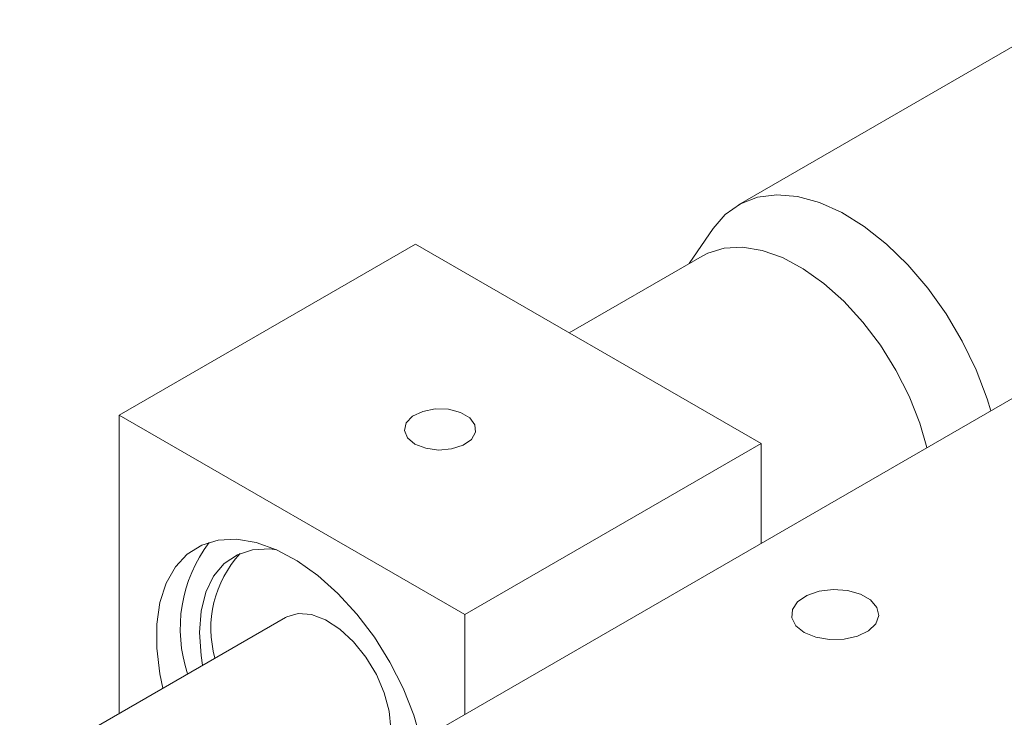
# Model space of a CAD drawing. Header units: millimetres. Extents: x 13381 to 13678, y 211 to 627.
# Tile 8 of 51: x 13498 to 13526, y 328 to 348. Entities that reach past the tile are written whole.
import ezdxf

# ---------------------------------------------------------------- set-up
doc = ezdxf.new("R2010")
doc.units = ezdxf.units.MM
doc.header["$LTSCALE"] = 0.3

msp = doc.modelspace()

# ---------------------------------------------------------------- linework, layer by layer
at = {"color": 7, "linetype": 'Continuous', "lineweight": 15}
for p, q in [((13528.032, 348.1), (13518.84, 342.793)), ((13518.123, 342.121), (13517.429, 341.113)), ((13501.105, 336.769), (13509.59, 341.667)), ((13519.49, 335.952), (13509.59, 341.667)), ((13517.801, 341.327), (13513.99, 339.127)), ((13505.347, 324.931), (13532.218, 340.443)), ((13511.004, 331.054), (13501.105, 336.769)), ((13501.105, 336.769), (13501.105, 328.225)), ((13511.004, 331.054), (13519.49, 335.952)), ((13519.49, 333.095), (13519.49, 335.952)), ((13505.865, 330.973), (13498.251, 326.578)), ((13511.004, 328.197), (13511.004, 331.054))]:
    msp.add_line(p, q, dxfattribs=at)
at = {"color": 7, "linetype": 'Continuous', "lineweight": 15, "flags": 128}
for points in [[(13526.071, 336.895), (13525.966, 337.236), (13525.65, 338.068), (13525.256, 338.886), (13524.791, 339.671), (13524.267, 340.407), (13523.693, 341.079), (13523.082, 341.672), (13522.448, 342.174), (13521.803, 342.573), (13521.162, 342.862), (13520.538, 343.034), (13519.944, 343.085), (13519.393, 343.015), (13518.897, 342.825), (13518.467, 342.519), (13518.123, 342.121)], [(13524.243, 335.839), (13524.036, 336.544), (13523.731, 337.311), (13523.352, 338.06), (13522.908, 338.774), (13522.408, 339.437), (13521.865, 340.031), (13521.291, 340.545), (13520.699, 340.965), (13520.104, 341.283), (13519.52, 341.489), (13518.959, 341.58), (13518.436, 341.554), (13517.963, 341.41), (13517.801, 341.327)], [(13509.572, 335.942), (13509.883, 335.819), (13510.25, 335.769), (13510.623, 335.8), (13510.952, 335.905), (13511.193, 336.073), (13511.312, 336.279), (13511.295, 336.496), (13511.143, 336.695), (13510.876, 336.849), (13510.532, 336.937), (13510.156, 336.947), (13509.798, 336.877), (13509.509, 336.739), (13509.325, 336.549), (13509.273, 336.333), (13509.36, 336.122), (13509.572, 335.942)], [(13509.748, 327.471), (13509.54, 328.176), (13509.236, 328.943), (13508.857, 329.692), (13508.412, 330.406), (13507.912, 331.068), (13507.369, 331.663), (13506.795, 332.177), (13506.204, 332.597), (13505.609, 332.914), (13505.024, 333.121), (13504.464, 333.212), (13503.941, 333.185), (13503.467, 333.042), (13503.054, 332.785), (13502.712, 332.42), (13502.447, 331.957), (13502.268, 331.405), (13502.177, 330.778), (13502.177, 330.09), (13502.268, 329.358), (13502.355, 328.946)], [(13503.492, 329.603), (13503.449, 329.878), (13503.403, 330.543), (13503.449, 331.155), (13503.585, 331.697), (13503.808, 332.155), (13504.111, 332.516), (13504.487, 332.771), (13504.925, 332.911), (13505.413, 332.935), (13505.616, 332.911)], [(13520.727, 330.544), (13521.062, 330.406), (13521.456, 330.338), (13521.867, 330.348), (13522.251, 330.434), (13522.565, 330.588), (13522.775, 330.792), (13522.86, 331.024), (13522.809, 331.26), (13522.628, 331.473), (13522.337, 331.641), (13521.968, 331.746), (13521.559, 331.775), (13521.157, 331.726), (13520.803, 331.605), (13520.537, 331.423), (13520.388, 331.202), (13520.371, 330.965), (13520.488, 330.737), (13520.727, 330.544)], [(13508.883, 327.787), (13508.835, 328.286), (13508.695, 328.812), (13508.469, 329.338), (13508.171, 329.836), (13507.815, 330.278), (13507.422, 330.641), (13507.012, 330.905), (13506.608, 331.056), (13506.231, 331.086), (13505.902, 330.993), (13505.865, 330.973)]]:
    msp.add_lwpolyline(points, dxfattribs=at)
at = {"color": 7, "linetype": 'Continuous', "lineweight": 15}
for centre, radius, start, end in [((13506.945, 330.652), 4.094, 142.8695, 198.4735), ((13506.885, 330.661), 3.157, 137.1562, 195.6989)]:
    msp.add_arc(centre, radius, start, end, dxfattribs=at)

doc.saveas('drawing.dxf')
